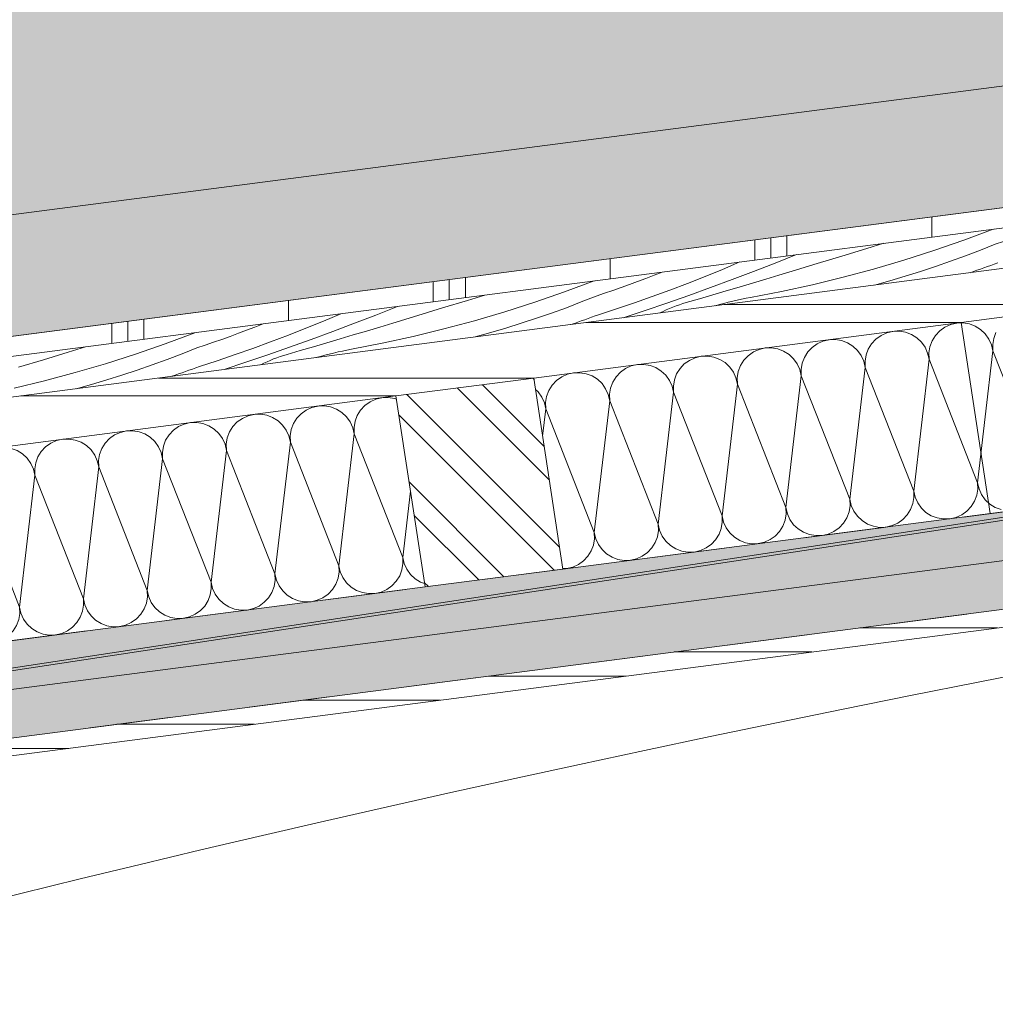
# Model space of a CAD drawing. Header units: metres. Extents: x 0 to 334, y 0 to 60.
# Tile 34 of 72: x 86.98 to 88.19, y 16.59 to 17.82. Entities that reach past the tile are written whole.
import ezdxf

# ---------------------------------------------------------------- set-up
doc = ezdxf.new("R2010")
doc.units = ezdxf.units.M
doc.header["$MEASUREMENT"] = 0
doc.linetypes.add('Strichlinie eng', pattern=[0.115, 0.075, -0.04])
for name, color, linetype in [('90 Allgemein Hinweise', 7, 'Continuous'), ('Neubau_00 Schraffuren', 7, 'Continuous'), ('Neubau_20 Unterzüge', 7, 'Continuous'), ('Neubau_23 Dachpfette', 7, 'Continuous'), ('Neubau_24 Dachhaut', 7, 'Continuous'), ('Neubau_25 Dachsparren', 7, 'Continuous'), ('Neubau_70 Entwässerung_Regenwasser', 7, 'Continuous'), ('Neubau_90 Allgemein Beschriftung', 7, 'Continuous')]:
    doc.layers.add(name, color=color, linetype=linetype)
doc.linetypes.add('Wolke', pattern='A,0,[6,995_ARC_301 ERW_SC_A1_2607011.Shx,S=0.015817,R=0,X=-0.000255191,Y=0.048578],-1.9835,0', length=1.9835)

# ---------------------------------------------------------------- blocks, each defined once
blk = doc.blocks.new('*X35', base_point=(111.5134, 12.9207))
at = {"layer": 'Neubau_24 Dachhaut', "color": 8, "linetype": 'Continuous', "lineweight": 9}
for p, q in [((87.3505, 17.3367), (87.3428, 17.335)), ((87.3583, 17.337), (87.3505, 17.3367)), ((87.366, 17.3357), (87.3583, 17.337)), ((87.4087, 17.3375), (87.4033, 17.3318)), ((87.4151, 17.3421), (87.4087, 17.3375)), ((87.4223, 17.3453), (87.4151, 17.3421)), ((87.4299, 17.3471), (87.4223, 17.3453)), ((87.4377, 17.3473), (87.4299, 17.3471)), ((87.4455, 17.346), (87.4377, 17.3473)), ((87.4479, 17.3451), (87.4455, 17.346)), ((87.2634, 17.3247), (87.2562, 17.3214)), ((87.271, 17.3264), (87.2634, 17.3247)), ((87.2789, 17.3267), (87.271, 17.3264)), ((87.2866, 17.3254), (87.2789, 17.3267)), ((87.2939, 17.3226), (87.2866, 17.3254)), ((87.3293, 17.3272), (87.3239, 17.3215)), ((87.3356, 17.3317), (87.3293, 17.3272)), ((87.3428, 17.335), (87.3356, 17.3317)), ((87.3734, 17.3329), (87.366, 17.3357)), ((87.3801, 17.3288), (87.3734, 17.3329)), ((87.3858, 17.3234), (87.3801, 17.3288)), ((87.3992, 17.3251), (87.3964, 17.3178)), ((87.4033, 17.3318), (87.3992, 17.3251)), ((87.1839, 17.3143), (87.1768, 17.3111)), ((87.1916, 17.3161), (87.1839, 17.3143)), ((87.1994, 17.3164), (87.1916, 17.3161)), ((87.2072, 17.3151), (87.1994, 17.3164)), ((87.2145, 17.3123), (87.2072, 17.3151)), ((87.2212, 17.3081), (87.2145, 17.3123)), ((87.2498, 17.3169), (87.2444, 17.3111)), ((87.2562, 17.3214), (87.2498, 17.3169)), ((87.3006, 17.3184), (87.2939, 17.3226)), ((87.3063, 17.3131), (87.3006, 17.3184)), ((87.3109, 17.3067), (87.3063, 17.3131)), ((87.3197, 17.3148), (87.3169, 17.3075)), ((87.3239, 17.3215), (87.3197, 17.3148)), ((87.3903, 17.317), (87.3858, 17.3234)), ((87.3936, 17.3098), (87.3903, 17.317)), ((87.3964, 17.3178), (87.3951, 17.31)), ((87.0973, 17.3008), (87.0909, 17.2962)), ((87.1045, 17.304), (87.0973, 17.3008)), ((87.1121, 17.3058), (87.1045, 17.304)), ((87.12, 17.306), (87.1121, 17.3058)), ((87.1277, 17.3047), (87.12, 17.306)), ((87.1351, 17.302), (87.1277, 17.3047)), ((87.1417, 17.2978), (87.1351, 17.302)), ((87.165, 17.3008), (87.1608, 17.2942)), ((87.1704, 17.3066), (87.165, 17.3008)), ((87.1768, 17.3111), (87.1704, 17.3066)), ((87.2269, 17.3027), (87.2212, 17.3081)), ((87.2314, 17.2964), (87.2269, 17.3027)), ((87.2403, 17.3045), (87.2375, 17.2971)), ((87.2444, 17.3111), (87.2403, 17.3045)), ((87.3141, 17.2995), (87.3109, 17.3067)), ((87.3159, 17.2919), (87.3141, 17.2995)), ((87.3169, 17.3075), (87.3156, 17.2997)), ((87.3156, 17.2997), (87.3159, 17.2919)), ((87.3762, 17.1381), (87.3953, 17.3022)), ((87.3953, 17.3022), (87.3936, 17.3098)), ((87.3951, 17.31), (87.3953, 17.3022)), ((87.4557, 17.1484), (87.3953, 17.3022)), ((87.0179, 17.2905), (87.0115, 17.2859)), ((87.025, 17.2937), (87.0179, 17.2905)), ((87.0327, 17.2955), (87.025, 17.2937)), ((87.0405, 17.2957), (87.0327, 17.2955)), ((87.0483, 17.2944), (87.0405, 17.2957)), ((87.0556, 17.2917), (87.0483, 17.2944)), ((87.0623, 17.2875), (87.0556, 17.2917)), ((87.068, 17.2821), (87.0623, 17.2875)), ((87.0855, 17.2905), (87.0814, 17.2839)), ((87.0909, 17.2962), (87.0855, 17.2905)), ((87.1474, 17.2924), (87.1417, 17.2978)), ((87.152, 17.286), (87.1474, 17.2924)), ((87.1608, 17.2942), (87.158, 17.2868)), ((87.2347, 17.2892), (87.2314, 17.2964)), ((87.2364, 17.2815), (87.2347, 17.2892)), ((87.2375, 17.2971), (87.2362, 17.2894)), ((87.2362, 17.2894), (87.2364, 17.2815)), ((87.2968, 17.1278), (87.3159, 17.2919)), ((87.3762, 17.1381), (87.3159, 17.2919)), ((86.932, 17.2756), (86.9266, 17.2699)), ((86.9384, 17.2802), (86.932, 17.2756)), ((86.9456, 17.2834), (86.9384, 17.2802)), ((86.9532, 17.2852), (86.9456, 17.2834)), ((86.9611, 17.2854), (86.9532, 17.2852)), ((86.9688, 17.2841), (86.9611, 17.2854)), ((86.9762, 17.2813), (86.9688, 17.2841)), ((86.9828, 17.2772), (86.9762, 17.2813)), ((86.9885, 17.2718), (86.9828, 17.2772)), ((87.0061, 17.2802), (87.0019, 17.2735)), ((87.0115, 17.2859), (87.0061, 17.2802)), ((87.0726, 17.2757), (87.068, 17.2821)), ((87.0758, 17.2686), (87.0726, 17.2757)), ((87.0786, 17.2765), (87.0773, 17.2688)), ((87.0814, 17.2839), (87.0786, 17.2765)), ((87.1552, 17.2789), (87.152, 17.286)), ((87.157, 17.2712), (87.1552, 17.2789)), ((87.158, 17.2868), (87.1568, 17.2791)), ((87.1568, 17.2791), (87.157, 17.2712)), ((87.2173, 17.1175), (87.2364, 17.2815)), ((87.2968, 17.1278), (87.2364, 17.2815)), ((86.9225, 17.2632), (86.9197, 17.2559)), ((86.9266, 17.2699), (86.9225, 17.2632)), ((86.9931, 17.2654), (86.9885, 17.2718)), ((86.9963, 17.2583), (86.9931, 17.2654)), ((86.9992, 17.2662), (86.9979, 17.2584)), ((87.0019, 17.2735), (86.9992, 17.2662)), ((87.0775, 17.2609), (87.0758, 17.2686)), ((87.0773, 17.2688), (87.0775, 17.2609)), ((87.1379, 17.1072), (87.157, 17.2712)), ((87.2173, 17.1175), (87.157, 17.2712)), ((86.9197, 17.2559), (86.9196, 17.2553)), ((86.979, 17.0865), (86.9981, 17.2506)), ((86.9981, 17.2506), (86.9963, 17.2583)), ((86.9979, 17.2584), (86.9981, 17.2506)), ((87.0585, 17.0969), (86.9981, 17.2506)), ((87.0585, 17.0969), (87.0775, 17.2609)), ((87.1379, 17.1072), (87.0775, 17.2609)), ((86.979, 17.0865), (86.9239, 17.2268)), ((87.4557, 17.1484), (87.4653, 17.2309)), ((87.4546, 17.1328), (87.4559, 17.1406)), ((87.4557, 17.1484), (87.4575, 17.1408)), ((87.4559, 17.1406), (87.4557, 17.1484)), ((87.4575, 17.1408), (87.4607, 17.1336)), ((87.297, 17.12), (87.2968, 17.1278)), ((87.2968, 17.1278), (87.2986, 17.1202)), ((87.3752, 17.1225), (87.3765, 17.1303)), ((87.3765, 17.1303), (87.3762, 17.1381)), ((87.3762, 17.1381), (87.378, 17.1305)), ((87.378, 17.1305), (87.3812, 17.1233)), ((87.4519, 17.1255), (87.4546, 17.1328)), ((87.4607, 17.1336), (87.4652, 17.1272)), ((87.2173, 17.1175), (87.2191, 17.1098)), ((87.2176, 17.1096), (87.2173, 17.1175)), ((87.2957, 17.1122), (87.297, 17.12)), ((87.2986, 17.1202), (87.3018, 17.113)), ((87.3724, 17.1152), (87.3752, 17.1225)), ((87.3812, 17.1233), (87.3858, 17.1169)), ((87.3858, 17.1169), (87.3915, 17.1115)), ((87.4423, 17.1131), (87.4477, 17.1188)), ((87.4477, 17.1188), (87.4519, 17.1255)), ((87.4652, 17.1272), (87.471, 17.1219)), ((87.471, 17.1219), (87.4776, 17.1177)), ((87.4776, 17.1177), (87.4828, 17.1158)), ((87.1381, 17.0993), (87.1379, 17.1072)), ((87.1379, 17.1072), (87.1397, 17.0995)), ((87.2163, 17.1019), (87.2176, 17.1096)), ((87.2191, 17.1098), (87.2223, 17.1027)), ((87.2888, 17.0982), (87.293, 17.1049)), ((87.293, 17.1049), (87.2957, 17.1122)), ((87.3018, 17.113), (87.3064, 17.1066)), ((87.3064, 17.1066), (87.3121, 17.1012)), ((87.3629, 17.1028), (87.3683, 17.1085)), ((87.3683, 17.1085), (87.3724, 17.1152)), ((87.3915, 17.1115), (87.3982, 17.1074)), ((87.3982, 17.1074), (87.4055, 17.1046)), ((87.4055, 17.1046), (87.4133, 17.1033)), ((87.4133, 17.1033), (87.4211, 17.1036)), ((87.4211, 17.1036), (87.4288, 17.1053)), ((87.4288, 17.1053), (87.4359, 17.1086)), ((87.4359, 17.1086), (87.4423, 17.1131)), ((87.0587, 17.089), (87.0585, 17.0969)), ((87.0585, 17.0969), (87.0602, 17.0892)), ((87.1341, 17.0842), (87.1369, 17.0916)), ((87.1369, 17.0916), (87.1381, 17.0993)), ((87.1397, 17.0995), (87.1429, 17.0924)), ((87.1429, 17.0924), (87.1475, 17.086)), ((87.2094, 17.0879), (87.2135, 17.0946)), ((87.2135, 17.0946), (87.2163, 17.1019)), ((87.2223, 17.1027), (87.2269, 17.0963)), ((87.2269, 17.0963), (87.2326, 17.0909)), ((87.2326, 17.0909), (87.2393, 17.0868)), ((87.277, 17.0879), (87.2834, 17.0925)), ((87.2834, 17.0925), (87.2888, 17.0982)), ((87.3121, 17.1012), (87.3187, 17.0971)), ((87.3187, 17.0971), (87.3261, 17.0943)), ((87.3261, 17.0943), (87.3338, 17.093)), ((87.3338, 17.093), (87.3417, 17.0932)), ((87.3417, 17.0932), (87.3493, 17.095)), ((87.3493, 17.095), (87.3565, 17.0982)), ((87.3565, 17.0982), (87.3629, 17.1028)), ((86.978, 17.071), (86.9793, 17.0787)), ((86.979, 17.0865), (86.9808, 17.0789)), ((86.9793, 17.0787), (86.979, 17.0865)), ((86.9808, 17.0789), (86.984, 17.0717)), ((87.0546, 17.0739), (87.0574, 17.0813)), ((87.0574, 17.0813), (87.0587, 17.089)), ((87.0602, 17.0892), (87.0635, 17.0821)), ((87.0635, 17.0821), (87.068, 17.0757)), ((87.1299, 17.0776), (87.1341, 17.0842)), ((87.1475, 17.086), (87.1532, 17.0806)), ((87.1532, 17.0806), (87.1598, 17.0764)), ((87.1976, 17.0776), (87.204, 17.0822)), ((87.204, 17.0822), (87.2094, 17.0879)), ((87.2393, 17.0868), (87.2466, 17.084)), ((87.2466, 17.084), (87.2544, 17.0827)), ((87.2544, 17.0827), (87.2622, 17.0829)), ((87.2622, 17.0829), (87.2699, 17.0847)), ((87.2699, 17.0847), (87.277, 17.0879)), ((86.9752, 17.0636), (86.978, 17.071)), ((86.984, 17.0717), (86.9886, 17.0653)), ((87.0451, 17.0615), (87.0505, 17.0673)), ((87.0505, 17.0673), (87.0546, 17.0739)), ((87.068, 17.0757), (87.0737, 17.0703)), ((87.0737, 17.0703), (87.0804, 17.0661)), ((87.111, 17.0641), (87.1181, 17.0673)), ((87.1181, 17.0673), (87.1245, 17.0719)), ((87.1245, 17.0719), (87.1299, 17.0776)), ((87.1598, 17.0764), (87.1672, 17.0737)), ((87.1672, 17.0737), (87.1749, 17.0724)), ((87.1749, 17.0724), (87.1828, 17.0726)), ((87.1828, 17.0726), (87.1904, 17.0744)), ((87.1904, 17.0744), (87.1976, 17.0776)), ((86.9656, 17.0512), (86.971, 17.0569)), ((86.971, 17.0569), (86.9752, 17.0636)), ((86.9886, 17.0653), (86.9943, 17.06)), ((86.9943, 17.06), (87.001, 17.0558)), ((87.001, 17.0558), (87.0083, 17.053)), ((87.0315, 17.0538), (87.0387, 17.057)), ((87.0387, 17.057), (87.0451, 17.0615)), ((87.0804, 17.0661), (87.0877, 17.0633)), ((87.0877, 17.0633), (87.0955, 17.0621)), ((87.0955, 17.0621), (87.1033, 17.0623)), ((87.1033, 17.0623), (87.111, 17.0641)), ((86.9518, 17.0434), (86.9521, 17.0434)), ((86.9521, 17.0434), (86.9593, 17.0467)), ((86.9593, 17.0467), (86.9656, 17.0512)), ((87.0083, 17.053), (87.016, 17.0517)), ((87.016, 17.0517), (87.0239, 17.052)), ((87.0239, 17.052), (87.0315, 17.0538))]:
    blk.add_line(p, q, dxfattribs=at)
blk = doc.blocks.new('*X36', base_point=(111.5134, 12.9207))
at = {"layer": 'Neubau_24 Dachhaut', "color": 8, "linetype": 'Continuous', "lineweight": 9}
for p, q in [((88.1301, 17.4349), (88.1237, 17.4303)), ((88.1373, 17.4381), (88.1301, 17.4349)), ((88.1449, 17.4399), (88.1373, 17.4381)), ((88.1528, 17.4401), (88.1449, 17.4399)), ((88.1605, 17.4389), (88.1528, 17.4401)), ((88.1679, 17.4361), (88.1605, 17.4389)), ((88.1745, 17.4319), (88.1679, 17.4361)), ((88.0507, 17.4246), (88.0443, 17.42)), ((88.0578, 17.4278), (88.0507, 17.4246)), ((88.0655, 17.4296), (88.0578, 17.4278)), ((88.0733, 17.4298), (88.0655, 17.4296)), ((88.0811, 17.4285), (88.0733, 17.4298)), ((88.0884, 17.4258), (88.0811, 17.4285)), ((88.0951, 17.4216), (88.0884, 17.4258)), ((88.1183, 17.4246), (88.1142, 17.418)), ((88.1237, 17.4303), (88.1183, 17.4246)), ((88.1802, 17.4265), (88.1745, 17.4319)), ((88.1848, 17.4201), (88.1802, 17.4265)), ((88.1936, 17.4283), (88.1909, 17.4209)), ((87.9648, 17.4097), (87.9595, 17.404)), ((87.9712, 17.4143), (87.9648, 17.4097)), ((87.9784, 17.4175), (87.9712, 17.4143)), ((87.986, 17.4193), (87.9784, 17.4175)), ((87.9939, 17.4195), (87.986, 17.4193)), ((88.0016, 17.4182), (87.9939, 17.4195)), ((88.009, 17.4154), (88.0016, 17.4182)), ((88.0156, 17.4113), (88.009, 17.4154)), ((88.0213, 17.4059), (88.0156, 17.4113)), ((88.0389, 17.4143), (88.0347, 17.4076)), ((88.0443, 17.42), (88.0389, 17.4143)), ((88.1008, 17.4162), (88.0951, 17.4216)), ((88.1054, 17.4098), (88.1008, 17.4162)), ((88.1086, 17.4027), (88.1054, 17.4098)), ((88.1114, 17.4106), (88.1101, 17.4029)), ((88.1142, 17.418), (88.1114, 17.4106)), ((88.188, 17.413), (88.1848, 17.4201)), ((88.1898, 17.4053), (88.188, 17.413)), ((88.1909, 17.4209), (88.1896, 17.4132)), ((88.1896, 17.4132), (88.1898, 17.4053)), ((87.8271, 17.3986), (87.8195, 17.3969)), ((87.835, 17.3989), (87.8271, 17.3986)), ((87.8427, 17.3976), (87.835, 17.3989)), ((87.8501, 17.3948), (87.8427, 17.3976)), ((87.8854, 17.3994), (87.88, 17.3937)), ((87.8918, 17.404), (87.8854, 17.3994)), ((87.8989, 17.4072), (87.8918, 17.404)), ((87.9066, 17.409), (87.8989, 17.4072)), ((87.9144, 17.4092), (87.9066, 17.409)), ((87.9222, 17.4079), (87.9144, 17.4092)), ((87.9295, 17.4051), (87.9222, 17.4079)), ((87.9362, 17.401), (87.9295, 17.4051)), ((87.9419, 17.3956), (87.9362, 17.401)), ((87.9553, 17.3973), (87.9525, 17.39)), ((87.9595, 17.404), (87.9553, 17.3973)), ((88.0259, 17.3995), (88.0213, 17.4059)), ((88.0291, 17.3924), (88.0259, 17.3995)), ((88.032, 17.4003), (88.0307, 17.3926)), ((88.0347, 17.4076), (88.032, 17.4003)), ((88.1104, 17.395), (88.1086, 17.4027)), ((88.1101, 17.4029), (88.1104, 17.395)), ((88.1707, 17.2413), (88.1898, 17.4053)), ((88.2502, 17.2516), (88.1898, 17.4053)), ((87.74, 17.3866), (87.7329, 17.3833)), ((87.7477, 17.3883), (87.74, 17.3866)), ((87.7555, 17.3886), (87.7477, 17.3883)), ((87.7633, 17.3873), (87.7555, 17.3886)), ((87.7706, 17.3845), (87.7633, 17.3873)), ((87.8059, 17.3891), (87.8006, 17.3834)), ((87.8123, 17.3936), (87.8059, 17.3891)), ((87.8195, 17.3969), (87.8123, 17.3936)), ((87.8567, 17.3907), (87.8501, 17.3948)), ((87.8625, 17.3853), (87.8567, 17.3907)), ((87.867, 17.3789), (87.8625, 17.3853)), ((87.8758, 17.387), (87.8731, 17.3797)), ((87.88, 17.3937), (87.8758, 17.387)), ((87.9465, 17.3892), (87.9419, 17.3956)), ((87.9497, 17.382), (87.9465, 17.3892)), ((87.9525, 17.39), (87.9512, 17.3822)), ((88.0309, 17.3847), (88.0291, 17.3924)), ((88.0307, 17.3926), (88.0309, 17.3847)), ((88.0913, 17.231), (88.1104, 17.395)), ((88.1707, 17.2413), (88.1104, 17.395)), ((87.6534, 17.373), (87.647, 17.3684)), ((87.6606, 17.3762), (87.6534, 17.373)), ((87.6682, 17.378), (87.6606, 17.3762)), ((87.6761, 17.3782), (87.6682, 17.378)), ((87.6838, 17.377), (87.6761, 17.3782)), ((87.6912, 17.3742), (87.6838, 17.377)), ((87.6978, 17.37), (87.6912, 17.3742)), ((87.7211, 17.373), (87.717, 17.3664)), ((87.7265, 17.3788), (87.7211, 17.373)), ((87.7329, 17.3833), (87.7265, 17.3788)), ((87.7773, 17.3803), (87.7706, 17.3845)), ((87.783, 17.375), (87.7773, 17.3803)), ((87.7876, 17.3686), (87.783, 17.375)), ((87.7964, 17.3767), (87.7936, 17.3694)), ((87.8006, 17.3834), (87.7964, 17.3767)), ((87.8702, 17.3717), (87.867, 17.3789)), ((87.8731, 17.3797), (87.8718, 17.3719)), ((87.9324, 17.2103), (87.9515, 17.3744)), ((87.9515, 17.3744), (87.9497, 17.382)), ((87.9512, 17.3822), (87.9515, 17.3744)), ((88.0118, 17.2207), (87.9515, 17.3744)), ((88.0118, 17.2207), (88.0309, 17.3847)), ((88.0913, 17.231), (88.0309, 17.3847)), ((87.6417, 17.3627), (87.6375, 17.3561)), ((87.647, 17.3684), (87.6417, 17.3627)), ((87.7036, 17.3646), (87.6978, 17.37)), ((87.7081, 17.3582), (87.7036, 17.3646)), ((87.717, 17.3664), (87.7142, 17.359)), ((87.7908, 17.3614), (87.7876, 17.3686)), ((87.7926, 17.3538), (87.7908, 17.3614)), ((87.7936, 17.3694), (87.7923, 17.3616)), ((87.7923, 17.3616), (87.7926, 17.3538)), ((87.8529, 17.2), (87.872, 17.3641)), ((87.872, 17.3641), (87.8702, 17.3717)), ((87.8718, 17.3719), (87.872, 17.3641)), ((87.9324, 17.2103), (87.872, 17.3641)), ((87.6241, 17.3543), (87.6209, 17.3573)), ((87.6287, 17.3479), (87.6241, 17.3543)), ((87.6347, 17.3487), (87.6334, 17.341)), ((87.6375, 17.3561), (87.6347, 17.3487)), ((87.7114, 17.3511), (87.7081, 17.3582)), ((87.7131, 17.3434), (87.7114, 17.3511)), ((87.7142, 17.359), (87.7129, 17.3513)), ((87.7129, 17.3513), (87.7131, 17.3434)), ((87.7735, 17.1897), (87.7926, 17.3538)), ((87.8529, 17.2), (87.7926, 17.3538)), ((87.6319, 17.3408), (87.6287, 17.3479)), ((87.6337, 17.3331), (87.6319, 17.3408)), ((87.6334, 17.341), (87.6337, 17.3331)), ((87.694, 17.1794), (87.7131, 17.3434)), ((87.7735, 17.1897), (87.7131, 17.3434)), ((87.6297, 17.2994), (87.6337, 17.3331)), ((87.694, 17.1794), (87.6337, 17.3331)), ((88.1707, 17.2413), (88.1725, 17.2336)), ((88.171, 17.2334), (88.1707, 17.2413)), ((88.0915, 17.2231), (88.0913, 17.231)), ((88.0913, 17.231), (88.093, 17.2233)), ((88.1669, 17.2183), (88.1697, 17.2257)), ((88.1697, 17.2257), (88.171, 17.2334)), ((88.1725, 17.2336), (88.1757, 17.2265)), ((88.1757, 17.2265), (88.1803, 17.2201)), ((88.0121, 17.2128), (88.0118, 17.2207)), ((88.0118, 17.2207), (88.0136, 17.213)), ((88.0874, 17.208), (88.0902, 17.2154)), ((88.0902, 17.2154), (88.0915, 17.2231)), ((88.093, 17.2233), (88.0963, 17.2162)), ((88.0963, 17.2162), (88.1008, 17.2098)), ((88.1627, 17.2117), (88.1669, 17.2183)), ((88.1803, 17.2201), (88.186, 17.2147)), ((88.186, 17.2147), (88.1927, 17.2105)), ((87.9313, 17.1947), (87.9326, 17.2025)), ((87.9324, 17.2103), (87.9341, 17.2027)), ((87.9326, 17.2025), (87.9324, 17.2103)), ((87.9341, 17.2027), (87.9374, 17.1955)), ((88.008, 17.1977), (88.0108, 17.2051)), ((88.0108, 17.2051), (88.0121, 17.2128)), ((88.0136, 17.213), (88.0168, 17.2058)), ((88.0168, 17.2058), (88.0214, 17.1995)), ((88.0779, 17.1956), (88.0833, 17.2014)), ((88.0833, 17.2014), (88.0874, 17.208)), ((88.1008, 17.2098), (88.1065, 17.2044)), ((88.1065, 17.2044), (88.1132, 17.2002)), ((88.1438, 17.1982), (88.151, 17.2014)), ((88.151, 17.2014), (88.1573, 17.206)), ((88.1573, 17.206), (88.1627, 17.2117)), ((88.1927, 17.2105), (88.2, 17.2078)), ((87.7737, 17.1819), (87.7735, 17.1897)), ((87.7735, 17.1897), (87.7752, 17.1821)), ((87.8519, 17.1844), (87.8532, 17.1922)), ((87.8532, 17.1922), (87.8529, 17.2)), ((87.8529, 17.2), (87.8547, 17.1924)), ((87.8547, 17.1924), (87.8579, 17.1852)), ((87.9285, 17.1874), (87.9313, 17.1947)), ((87.9374, 17.1955), (87.9419, 17.1891)), ((87.9419, 17.1891), (87.9477, 17.1838)), ((87.9985, 17.1853), (88.0038, 17.1911)), ((88.0038, 17.1911), (88.008, 17.1977)), ((88.0214, 17.1995), (88.0271, 17.1941)), ((88.0271, 17.1941), (88.0338, 17.1899)), ((88.0338, 17.1899), (88.0411, 17.1871)), ((88.0643, 17.1879), (88.0715, 17.1911)), ((88.0715, 17.1911), (88.0779, 17.1956)), ((88.1132, 17.2002), (88.1206, 17.1975)), ((88.1206, 17.1975), (88.1283, 17.1962)), ((88.1283, 17.1962), (88.1361, 17.1964)), ((88.1361, 17.1964), (88.1438, 17.1982)), ((87.694, 17.1794), (87.6958, 17.1717)), ((87.6943, 17.1715), (87.694, 17.1794)), ((87.7724, 17.1741), (87.7737, 17.1819)), ((87.7752, 17.1821), (87.7785, 17.1749)), ((87.8449, 17.1704), (87.8491, 17.1771)), ((87.8491, 17.1771), (87.8519, 17.1844)), ((87.8579, 17.1852), (87.8625, 17.1788)), ((87.8625, 17.1788), (87.8682, 17.1734)), ((87.919, 17.175), (87.9244, 17.1807)), ((87.9244, 17.1807), (87.9285, 17.1874)), ((87.9477, 17.1838), (87.9543, 17.1796)), ((87.9543, 17.1796), (87.9617, 17.1768)), ((87.9617, 17.1768), (87.9694, 17.1755)), ((87.9773, 17.1758), (87.9849, 17.1775)), ((87.9849, 17.1775), (87.9921, 17.1808)), ((87.9921, 17.1808), (87.9985, 17.1853)), ((88.0411, 17.1871), (88.0488, 17.1858)), ((88.0488, 17.1858), (88.0567, 17.1861)), ((88.0567, 17.1861), (88.0643, 17.1879)), ((87.693, 17.1638), (87.6943, 17.1715)), ((87.6958, 17.1717), (87.699, 17.1646)), ((87.699, 17.1646), (87.7036, 17.1582)), ((87.7655, 17.1601), (87.7696, 17.1668)), ((87.7696, 17.1668), (87.7724, 17.1741)), ((87.7785, 17.1749), (87.783, 17.1685)), ((87.783, 17.1685), (87.7888, 17.1631)), ((87.8332, 17.1601), (87.8396, 17.1647)), ((87.8396, 17.1647), (87.8449, 17.1704)), ((87.8682, 17.1734), (87.8749, 17.1693)), ((87.8749, 17.1693), (87.8822, 17.1665)), ((87.8822, 17.1665), (87.89, 17.1652)), ((87.89, 17.1652), (87.8978, 17.1655)), ((87.8978, 17.1655), (87.9055, 17.1672)), ((87.9055, 17.1672), (87.9126, 17.1705)), ((87.9126, 17.1705), (87.919, 17.175)), ((87.9694, 17.1755), (87.9773, 17.1758)), ((87.686, 17.1498), (87.6902, 17.1565)), ((87.6902, 17.1565), (87.693, 17.1638)), ((87.7036, 17.1582), (87.7093, 17.1528)), ((87.7093, 17.1528), (87.716, 17.1487)), ((87.7537, 17.1498), (87.7601, 17.1544)), ((87.7601, 17.1544), (87.7655, 17.1601)), ((87.7888, 17.1631), (87.7954, 17.159)), ((87.7954, 17.159), (87.8028, 17.1562)), ((87.8028, 17.1562), (87.8105, 17.1549)), ((87.8105, 17.1549), (87.8184, 17.1551)), ((87.8184, 17.1551), (87.826, 17.1569)), ((87.826, 17.1569), (87.8332, 17.1601)), ((87.6743, 17.1395), (87.6807, 17.1441)), ((87.6807, 17.1441), (87.686, 17.1498)), ((87.716, 17.1487), (87.7233, 17.1459)), ((87.7233, 17.1459), (87.7311, 17.1446)), ((87.7311, 17.1446), (87.7389, 17.1448)), ((87.7389, 17.1448), (87.7466, 17.1466)), ((87.7466, 17.1466), (87.7537, 17.1498)), ((87.6548, 17.1344), (87.6595, 17.1345)), ((87.6595, 17.1345), (87.6671, 17.1363)), ((87.6671, 17.1363), (87.6743, 17.1395))]:
    blk.add_line(p, q, dxfattribs=at)
blk = doc.blocks.new('*X42', base_point=(111.5134, 12.9207))
at = {"layer": 'Neubau_24 Dachhaut', "color": 8, "linetype": 'Continuous', "lineweight": 9}
for p, q in [((88.1903, 17.5569), (88.1535, 17.5432)), ((88.0328, 17.5327), (88.0019, 17.5233)), ((88.0543, 17.5392), (88.0328, 17.5327)), ((88.1535, 17.5432), (88.1164, 17.5303)), ((88.1928, 17.538), (88.1743, 17.5307)), ((88.2031, 17.5415), (88.1928, 17.538)), ((87.9455, 17.5251), (87.9188, 17.5145)), ((88.0019, 17.5233), (87.971, 17.5139)), ((88.1164, 17.5303), (88.079, 17.5183)), ((88.1558, 17.5236), (88.1372, 17.5168)), ((88.1743, 17.5307), (88.1558, 17.5236)), ((87.8751, 17.516), (87.8535, 17.5068)), ((87.9188, 17.5145), (87.8921, 17.5041)), ((87.971, 17.5139), (87.94, 17.5045)), ((88.079, 17.5183), (88.0413, 17.5072)), ((88.1184, 17.5103), (88.0996, 17.5041)), ((88.1372, 17.5168), (88.1184, 17.5103)), ((88.1786, 17.5086), (88.1743, 17.5071)), ((88.1829, 17.5102), (88.1786, 17.5086)), ((88.1872, 17.5117), (88.1829, 17.5102)), ((88.1915, 17.5133), (88.1872, 17.5117)), ((88.1958, 17.5148), (88.1915, 17.5133)), ((87.7581, 17.4955), (87.7478, 17.4917)), ((87.7683, 17.4994), (87.7581, 17.4955)), ((87.7785, 17.5034), (87.7683, 17.4994)), ((87.8318, 17.498), (87.8099, 17.4894)), ((87.8535, 17.5068), (87.8318, 17.498)), ((87.8921, 17.5041), (87.8653, 17.494)), ((87.9236, 17.4995), (87.9072, 17.4946)), ((87.94, 17.5045), (87.9236, 17.4995)), ((88.0034, 17.497), (87.9652, 17.4877)), ((88.0413, 17.5072), (88.0034, 17.497)), ((88.0807, 17.4982), (88.0616, 17.4926)), ((88.0996, 17.5041), (88.0807, 17.4982)), ((88.1657, 17.5041), (88.1614, 17.5026)), ((88.17, 17.5056), (88.1657, 17.5041)), ((88.1743, 17.5071), (88.17, 17.5056)), ((87.6938, 17.4924), (87.657, 17.4787)), ((87.7273, 17.4842), (87.717, 17.4806)), ((87.7376, 17.4879), (87.7273, 17.4842)), ((87.7478, 17.4917), (87.7376, 17.4879)), ((87.8099, 17.4894), (87.788, 17.4811)), ((87.8384, 17.4841), (87.8114, 17.4744)), ((87.8653, 17.494), (87.8384, 17.4841)), ((87.8743, 17.4848), (87.8578, 17.4799)), ((87.8907, 17.4897), (87.8743, 17.4848)), ((87.9072, 17.4946), (87.8907, 17.4897)), ((87.9652, 17.4877), (87.9269, 17.4793)), ((88.0616, 17.4926), (88.0425, 17.4872)), ((87.5577, 17.4747), (87.5363, 17.4682)), ((87.657, 17.4787), (87.6199, 17.4658)), ((87.6962, 17.4735), (87.6778, 17.4662)), ((87.7066, 17.477), (87.6962, 17.4735)), ((87.717, 17.4806), (87.7066, 17.477)), ((87.7659, 17.473), (87.7438, 17.4652)), ((87.788, 17.4811), (87.7659, 17.473)), ((87.8114, 17.4744), (87.7843, 17.4649)), ((87.8414, 17.4751), (87.8249, 17.4703)), ((87.8578, 17.4799), (87.8414, 17.4751)), ((87.8828, 17.4708), (87.8772, 17.4697)), ((87.8883, 17.4718), (87.8828, 17.4708)), ((87.9269, 17.4793), (87.8883, 17.4718)), ((87.449, 17.4606), (87.4223, 17.45)), ((87.5053, 17.4588), (87.4744, 17.4494)), ((87.5363, 17.4682), (87.5053, 17.4588)), ((87.6199, 17.4658), (87.5825, 17.4538)), ((87.6593, 17.4591), (87.6406, 17.4524)), ((87.6778, 17.4662), (87.6593, 17.4591)), ((87.7438, 17.4652), (87.7216, 17.4576)), ((87.7843, 17.4649), (87.7572, 17.4556)), ((87.7917, 17.4598), (87.7876, 17.4581)), ((87.7958, 17.4613), (87.7917, 17.4598)), ((87.8, 17.4628), (87.7958, 17.4613)), ((87.8042, 17.4642), (87.8, 17.4628)), ((87.8084, 17.4655), (87.8042, 17.4642)), ((87.8249, 17.4703), (87.8084, 17.4655)), ((87.8498, 17.463), (87.8444, 17.4615)), ((87.8553, 17.4645), (87.8498, 17.463)), ((87.8607, 17.4659), (87.8553, 17.4645)), ((87.8662, 17.4672), (87.8607, 17.4659)), ((87.8717, 17.4685), (87.8662, 17.4672)), ((87.8772, 17.4697), (87.8717, 17.4685)), ((87.3786, 17.4515), (87.357, 17.4424)), ((87.4223, 17.45), (87.3956, 17.4397)), ((87.4744, 17.4494), (87.4435, 17.44)), ((87.5825, 17.4538), (87.5448, 17.4428)), ((87.6406, 17.4524), (87.6219, 17.4459)), ((87.6907, 17.4472), (87.6864, 17.4457)), ((87.695, 17.4488), (87.6907, 17.4472)), ((87.6992, 17.4503), (87.695, 17.4488)), ((87.7216, 17.4576), (87.6992, 17.4503)), ((87.7572, 17.4556), (87.73, 17.4466)), ((87.7795, 17.4545), (87.7755, 17.4525)), ((87.7835, 17.4563), (87.7795, 17.4545)), ((87.7876, 17.4581), (87.7835, 17.4563)), ((87.2718, 17.4349), (87.2615, 17.431)), ((87.2819, 17.4389), (87.2718, 17.4349)), ((87.357, 17.4424), (87.3352, 17.4335)), ((87.3956, 17.4397), (87.3687, 17.4295)), ((87.4271, 17.435), (87.4106, 17.4301)), ((87.4435, 17.44), (87.4271, 17.435)), ((87.5448, 17.4428), (87.5069, 17.4326)), ((87.603, 17.4397), (87.5841, 17.4337)), ((87.6219, 17.4459), (87.603, 17.4397)), ((87.6692, 17.4396), (87.6649, 17.4382)), ((87.6735, 17.4411), (87.6692, 17.4396)), ((87.6778, 17.4426), (87.6735, 17.4411)), ((87.6821, 17.4442), (87.6778, 17.4426)), ((87.6864, 17.4457), (87.6821, 17.4442)), ((87.1972, 17.4279), (87.1604, 17.4142)), ((87.241, 17.4234), (87.2307, 17.4197)), ((87.2513, 17.4272), (87.241, 17.4234)), ((87.2615, 17.431), (87.2513, 17.4272)), ((87.3134, 17.4249), (87.2914, 17.4166)), ((87.3352, 17.4335), (87.3134, 17.4249)), ((87.3687, 17.4295), (87.3418, 17.4196)), ((87.3942, 17.4252), (87.3777, 17.4203)), ((87.4106, 17.4301), (87.3942, 17.4252)), ((87.4687, 17.4233), (87.4303, 17.4149)), ((87.5069, 17.4326), (87.4687, 17.4233)), ((87.5651, 17.4281), (87.546, 17.4227)), ((87.5841, 17.4337), (87.5651, 17.4281)), ((87.0612, 17.4103), (87.0397, 17.4037)), ((87.1604, 17.4142), (87.1233, 17.4014)), ((87.2101, 17.4125), (87.1997, 17.4091)), ((87.2204, 17.4161), (87.2101, 17.4125)), ((87.2307, 17.4197), (87.2204, 17.4161)), ((87.2914, 17.4166), (87.2694, 17.4085)), ((87.3149, 17.4099), (87.2878, 17.4004)), ((87.3418, 17.4196), (87.3149, 17.4099)), ((87.3448, 17.4106), (87.3283, 17.4058)), ((87.3613, 17.4154), (87.3448, 17.4106)), ((87.3777, 17.4203), (87.3613, 17.4154)), ((87.4303, 17.4149), (87.3918, 17.4074)), ((87.0397, 17.4037), (87.0088, 17.3943)), ((87.1233, 17.4014), (87.0859, 17.3894)), ((87.1813, 17.4017), (87.1627, 17.3947)), ((87.1997, 17.4091), (87.1813, 17.4017)), ((87.2472, 17.4007), (87.225, 17.3931)), ((87.2694, 17.4085), (87.2472, 17.4007)), ((87.2878, 17.4004), (87.2606, 17.3912)), ((87.3034, 17.3983), (87.2993, 17.3969)), ((87.3076, 17.3997), (87.3034, 17.3983)), ((87.3119, 17.401), (87.3076, 17.3997)), ((87.3283, 17.4058), (87.3119, 17.401)), ((87.3533, 17.3985), (87.3478, 17.397)), ((87.3587, 17.4), (87.3533, 17.3985)), ((87.3642, 17.4014), (87.3587, 17.4)), ((87.3697, 17.4027), (87.3642, 17.4014)), ((87.3752, 17.404), (87.3697, 17.4027)), ((87.3807, 17.4052), (87.3752, 17.404)), ((87.3862, 17.4063), (87.3807, 17.4052)), ((87.3918, 17.4074), (87.3862, 17.4063)), ((87.0088, 17.3943), (86.9779, 17.3849)), ((87.0859, 17.3894), (87.0482, 17.3783)), ((87.1441, 17.3879), (87.1253, 17.3814)), ((87.1627, 17.3947), (87.1441, 17.3879)), ((87.2027, 17.3859), (87.1984, 17.3843)), ((87.225, 17.3931), (87.2027, 17.3859)), ((87.2606, 17.3912), (87.2334, 17.3821)), ((87.283, 17.39), (87.279, 17.3881)), ((87.287, 17.3919), (87.283, 17.39)), ((87.291, 17.3936), (87.287, 17.3919)), ((87.2951, 17.3953), (87.291, 17.3936)), ((87.2993, 17.3969), (87.2951, 17.3953)), ((87.0482, 17.3783), (87.0103, 17.3681)), ((87.1065, 17.3752), (87.0876, 17.3693)), ((87.1253, 17.3814), (87.1065, 17.3752)), ((87.1726, 17.3752), (87.1683, 17.3737)), ((87.1769, 17.3767), (87.1726, 17.3752)), ((87.1812, 17.3782), (87.1769, 17.3767)), ((87.1855, 17.3797), (87.1812, 17.3782)), ((87.1898, 17.3812), (87.1855, 17.3797)), ((87.1941, 17.3828), (87.1898, 17.3812)), ((87.1984, 17.3843), (87.1941, 17.3828)), ((87.0103, 17.3681), (86.9722, 17.3588)), ((87.0686, 17.3636), (87.0495, 17.3583)), ((87.0876, 17.3693), (87.0686, 17.3636))]:
    blk.add_line(p, q, dxfattribs=at)

msp = doc.modelspace()

# ---------------------------------------------------------------- hatches: boundary and pattern name
at = {"layer": 'Neubau_00 Schraffuren', "linetype": 'Continuous', "lineweight": 0, "true_color": 0x00101f}
h = msp.add_hatch(color=168, dxfattribs=at)
h.paths.add_polyline_path([(81.0148, 12.7807), (81.0148, 17.0791), (90.8266, 18.353), (94.1277, 18.353), (84.3159, 17.0791), (84.3159, 12.7807)])
h.paths.add_polyline_path([(81.3095, 13.3842), (81.7884, 13.3842), (81.7884, 15.9307), (81.3095, 15.9307)], flags=0)
h.paths.add_polyline_path([(81.9314, 13.3842), (81.9314, 15.9307), (82.4103, 15.9307), (82.4103, 13.3842)], flags=0)
h.paths.add_polyline_path([(82.5532, 13.3842), (83.0321, 13.3842), (83.0321, 15.9307), (82.5532, 15.9307)], flags=0)
h.paths.add_polyline_path([(83.654, 13.3842), (83.654, 15.9307), (83.1751, 15.9307), (83.1751, 13.3842)], flags=0)
at = {"layer": 'Neubau_00 Schraffuren', "linetype": 'Continuous', "lineweight": 0, "true_color": 0x6e664b}
msp.add_hatch(color=37, dxfattribs=at).paths.add_polyline_path([(84.5833, 16.6139), (84.5833, 16.7351), (93.909, 17.946), (93.909, 17.8248)])
at = {"layer": 'Neubau_24 Dachhaut', "linetype": 'Continuous', "lineweight": 0, "true_color": 0x000000}
h = msp.add_hatch(dxfattribs=at)
h.set_pattern_fill('Metall_Zinkblech_0001', color=18, style=0, pattern_type=2)
h.set_pattern_definition([(90, (111.53342, 12.92067), (-0.4, 0), []), (90, (111.51342, 12.92067), (-0.4, 0), []), (90, (111.49342, 12.92067), (-0.4, 0), []), (90, (111.71342, 13.92067), (-0.2, 0), [])])
h.paths.add_polyline_path([(84.3159, 17.0791), (84.3159, 17.0538), (94.1277, 18.3278), (94.1277, 18.353)])
at = {"layer": 'Neubau_24 Dachhaut', "linetype": 'Continuous', "lineweight": 9}
h = msp.add_hatch(dxfattribs=at)
h.set_pattern_fill('Holzwerkstoff_Sperrholz__D2', color=8, style=0, pattern_type=2)
h.set_pattern_definition([(0, (111.513422, 12.92067), (0, 0.03), [])])
h.paths.add_polyline_path([(84.8593, 16.6497), (84.8593, 16.6275), (93.0909, 17.6963), (93.0909, 17.7186)])
at = {"layer": 'Neubau_25 Dachsparren', "linetype": 'Continuous', "lineweight": 0, "true_color": 0x000000}
h = msp.add_hatch(dxfattribs=at)
h.set_pattern_fill('Metall_Stahl_0001', color=18, style=0, pattern_type=2)
h.set_pattern_definition([(135, (111.51342, 12.92067), (0.053033, 0.053033), []), (135, (111.495744, 12.90299), (0.053033, 0.053033), [])])
h.paths.add_polyline_path([(87.6549, 17.1339), (87.6188, 17.3716), (87.4473, 17.3493), (87.4834, 17.1116)])

# ---------------------------------------------------------------- linework, layer by layer
at = {"layer": '90 Allgemein Hinweise', "color": 6, "linetype": 'Wolke', "lineweight": 18}
msp.add_ellipse((88.2497, 16.595), major_axis=(3.2624, 0.6421), ratio=0.122067, dxfattribs=at)
at = {"layer": 'Neubau_00 Schraffuren', "color": 7, "linetype": 'Continuous', "lineweight": 9, "flags": 128}
msp.add_lwpolyline([(81.0148, 12.7807), (81.0148, 17.0791), (90.8266, 18.353), (94.1277, 18.353), (84.3159, 17.0791), (84.3159, 12.7807)], close=True, dxfattribs=at)
at = {"layer": 'Neubau_20 Unterzüge', "color": 7, "linetype": 'Continuous', "lineweight": 13}
msp.add_line((88.6617, 17.2646), (84.8593, 16.6862), dxfattribs=at)
at = {"layer": 'Neubau_23 Dachpfette', "color": 7, "linetype": 'Continuous', "lineweight": 9}
msp.add_line((88.505, 17.2443), (84.8593, 16.6897), dxfattribs=at)
at = {"layer": 'Neubau_24 Dachhaut', "color": 7, "linetype": 'Continuous', "lineweight": 13}
for p, q in [((94.1277, 18.353), (84.3159, 17.0791)), ((94.1277, 18.3278), (84.3159, 17.0538)), ((94.1277, 18.2773), (84.3159, 17.0033)), ((93.0909, 17.7792), (84.8593, 16.7103)), ((93.0909, 17.7186), (84.8593, 16.6497)), ((93.0909, 17.6963), (84.8593, 16.6275))]:
    msp.add_line(p, q, dxfattribs=at)
at = {"layer": 'Neubau_24 Dachhaut', "color": 7, "linetype": 'Continuous', "lineweight": 13, "flags": 128}
for points in [[(91.8365, 17.9192), (91.665, 17.897), (91.1336, 17.828), (90.9621, 17.8057), (90.4306, 17.7367), (90.2591, 17.7144), (89.7277, 17.6454), (89.5562, 17.6231), (89.0247, 17.5541), (88.8532, 17.5319), (88.3217, 17.4629), (88.1502, 17.4406), (87.6188, 17.3716), (87.4473, 17.3493), (86.9158, 17.2803), (86.7443, 17.258), (86.2128, 17.189), (86.0413, 17.1668), (85.5099, 17.0978), (85.3384, 17.0755), (84.8069, 17.0065), (84.6354, 16.9842), (84.3159, 16.9427)], [(91.8727, 17.6816), (91.7012, 17.6593), (91.1697, 17.5903), (90.9982, 17.568), (90.4668, 17.499), (90.2953, 17.4767), (89.7638, 17.4077), (89.5923, 17.3855), (89.0608, 17.3165), (88.8893, 17.2942), (88.3579, 17.2252), (88.1864, 17.2029), (87.6549, 17.1339), (87.4834, 17.1116), (86.952, 17.0426), (86.7805, 17.0204), (86.249, 16.9514), (86.0775, 16.9291), (85.546, 16.8601), (85.3745, 16.8378), (84.8593, 16.7709), (84.8431, 16.7688), (84.6716, 16.7466), (84.5833, 16.7351)]]:
    msp.add_lwpolyline(points, dxfattribs=at)
at = {"layer": 'Neubau_25 Dachsparren', "color": 7, "linetype": 'Continuous', "lineweight": 9}
for p, q in [((87.8551, 17.4629), (88.3217, 17.4629)), ((87.6836, 17.4406), (88.1502, 17.4406)), ((88.1502, 17.4406), (88.1864, 17.2029)), ((87.1521, 17.3716), (87.6188, 17.3716)), ((87.6188, 17.3716), (87.6549, 17.1339)), ((86.9806, 17.3493), (87.4473, 17.3493)), ((87.4473, 17.3493), (87.4834, 17.1116))]:
    msp.add_line(p, q, dxfattribs=at)
at = {"layer": 'Neubau_70 Entwässerung_Regenwasser', "color": 7, "linetype": 'Strichlinie eng', "lineweight": 13}
msp.add_lwpolyline([(84.5833, 16.7351), (93.909, 17.946), (93.909, 17.8248), (84.5833, 16.6139)], close=True, dxfattribs=at)
at = {"layer": 'Neubau_90 Allgemein Beschriftung', "color": 7, "linetype": 'Continuous', "lineweight": 9}
msp.add_line((86.8997, 17.5659), (89.6897, 17.9282), dxfattribs=at)

# ---------------------------------------------------------------- block references
at = {"layer": 'Neubau_24 Dachhaut', "lineweight": 0}
for name in ['*X42', '*X36', '*X35']:
    msp.add_blockref(name, (111.5134, 12.9207), dxfattribs=at)

doc.saveas('drawing.dxf')
